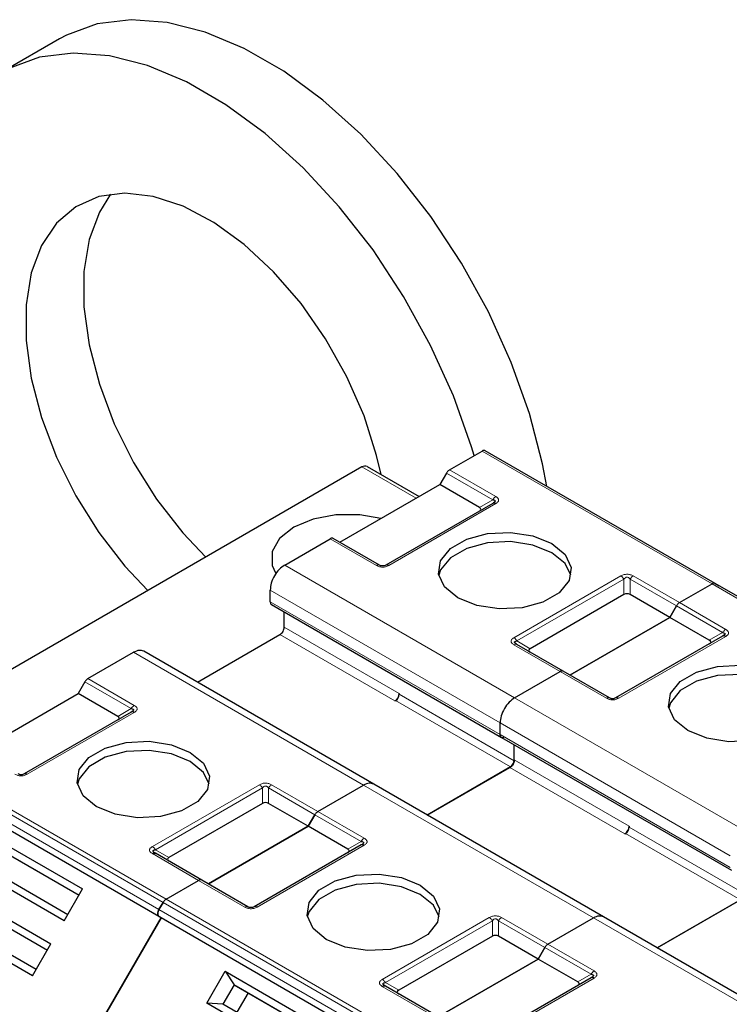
# Model space of a CAD drawing. Header units: millimetres. Extents: x 5 to 418, y 2 to 292.
# Tile 32 of 52: x 245 to 255, y 137 to 150. Entities that reach past the tile are written whole.
import ezdxf

# ---------------------------------------------------------------- set-up
doc = ezdxf.new("R2010")
doc.units = ezdxf.units.MM

msp = doc.modelspace()

# ---------------------------------------------------------------- linework, layer by layer
at = {"color": 7, "linetype": 'Continuous', "lineweight": 25}
for p, q in [((245.8575, 149.6466), (245.1033, 149.2112)), ((250.9422, 144.0299), (251.3667, 144.275)), ((254.4048, 142.5481), (251.4067, 144.2789)), ((249.7998, 144.0668), (241.893, 139.5024)), ((249.8665, 144.0734), (250.5458, 143.6813)), ((250.9022, 143.9877), (250.815, 143.8367)), ((249.5139, 143.0856), (250.815, 143.8367)), ((251.3313, 143.5387), (250.815, 143.8367)), ((251.5056, 143.5931), (250.1102, 142.7876)), ((251.5173, 143.6006), (251.5093, 143.5949)), ((248.7927, 142.789), (249.3868, 143.132)), ((250.0302, 142.7876), (249.4268, 143.136)), ((248.6041, 142.31), (248.6041, 142.4624)), ((253.9403, 142.2991), (254.3648, 142.5442)), ((253.9403, 142.2991), (254.3648, 142.5442)), ((257.403, 140.8174), (254.4048, 142.5481)), ((254.4048, 142.5481), (254.4577, 142.5176)), ((253.2169, 142.404), (251.9958, 141.6991)), ((253.8132, 142.1059), (253.2969, 142.404)), ((248.6207, 142.2734), (251.6188, 140.5426)), ((248.788, 141.9806), (248.788, 142.1768)), ((253.9003, 142.2569), (253.8132, 142.1059)), ((253.8132, 142.1059), (253.9003, 142.2569)), ((252.5121, 141.3548), (253.8132, 142.1059)), ((253.8132, 142.1059), (252.5121, 141.3548)), ((254.3294, 141.8079), (253.8132, 142.1059)), ((247.6547, 141.2611), (248.7314, 141.8827)), ((254.5037, 141.8624), (253.1083, 141.0568)), ((254.5154, 141.8698), (254.5074, 141.8641)), ((249.9537, 139.9339), (246.9555, 141.6647)), ((252.4249, 141.4052), (251.8215, 141.7535)), ((246.2281, 141.3085), (246.8222, 141.6515)), ((253.0283, 141.0568), (252.4249, 141.4052)), ((251.7908, 141.0582), (252.3849, 141.4012)), ((251.7908, 141.0582), (252.3849, 141.4012)), ((246.1881, 141.2663), (246.101, 141.1154)), ((244.7999, 140.3643), (246.101, 141.1154)), ((246.6172, 140.8173), (246.101, 141.1154)), ((250.2305, 141.0173), (250.2399, 141.0227)), ((250.287, 141.1153), (250.287, 141.1044)), ((246.7915, 140.8718), (245.3962, 140.0663)), ((251.6023, 140.5792), (251.6023, 140.7316)), ((251.6023, 140.5792), (251.6023, 140.7316)), ((251.6188, 140.5426), (254.617, 138.8118)), ((251.7861, 140.2499), (251.7861, 140.446)), ((251.7861, 140.239), (251.7861, 140.446)), ((251.739, 140.1573), (250.6528, 139.5303)), ((250.6528, 139.5303), (251.7295, 140.1519)), ((247.1801, 138.1931), (244.182, 139.9239)), ((249.2262, 139.5777), (249.8204, 139.9207)), ((249.2262, 139.5777), (249.8204, 139.9207)), ((252.9518, 138.2031), (249.9537, 139.9339)), ((248.5029, 139.6826), (247.2818, 138.9777)), ((249.0991, 139.3846), (248.5829, 139.6826)), ((249.1862, 139.5355), (249.0991, 139.3846)), ((249.0991, 139.3846), (249.1862, 139.5355)), ((247.798, 138.6335), (249.0991, 139.3846)), ((249.0991, 139.3846), (247.798, 138.6335)), ((249.6154, 139.0866), (249.0991, 139.3846)), ((253.2852, 139.3845), (253.2852, 139.3736)), ((245.0173, 139.226), (246.158, 138.5675)), ((253.2286, 139.2865), (253.238, 139.2919)), ((249.7896, 139.141), (248.3943, 138.3355)), ((245.1366, 139.0495), (246.1114, 138.4868)), ((245.1633, 139.0341), (246.1114, 138.4868)), ((247.1037, 139.0339), (247.0958, 139.0396)), ((247.7109, 138.6838), (247.1075, 139.0321)), ((245.9181, 138.152), (244.7774, 138.8105)), ((245.9647, 138.2327), (244.99, 138.7954)), ((247.2463, 138.4348), (247.6709, 138.6798)), ((247.2463, 138.4348), (247.6709, 138.6798)), ((248.3143, 138.3355), (247.7109, 138.6838)), ((244.604, 138.5101), (245.7447, 137.8516)), ((245.9181, 138.152), (246.158, 138.5675)), ((244.7233, 138.3336), (245.698, 137.7708)), ((247.2063, 138.3925), (247.1534, 138.3009)), ((247.1534, 138.3009), (247.2063, 138.3925)), ((254.7371, 138.4265), (253.651, 137.7995)), ((253.651, 137.7995), (254.7277, 138.4211)), ((244.75, 138.3182), (245.698, 137.7708)), ((247.1534, 138.2085), (247.1801, 138.1931)), ((247.1534, 138.2085), (247.1801, 138.1931)), ((255.9499, 136.4723), (252.9518, 138.2031)), ((245.5048, 137.4361), (244.3641, 138.0946)), ((245.5514, 137.5168), (244.5766, 138.0795)), ((245.5134, 135.3064), (247.1801, 138.1931)), ((247.1801, 138.1931), (245.5134, 135.3064)), ((250.1782, 136.4623), (247.1801, 138.1931)), ((252.2244, 137.8469), (252.8185, 138.1899)), ((252.2244, 137.8469), (252.8185, 138.1899)), ((251.501, 137.9518), (250.2799, 137.2469)), ((252.0972, 137.6538), (251.581, 137.9518)), ((245.5048, 137.4361), (245.7447, 137.8516)), ((252.0972, 137.6538), (252.1844, 137.8047)), ((252.1844, 137.8047), (252.0972, 137.6538)), ((252.0972, 137.6538), (250.7962, 136.9027)), ((250.7962, 136.9027), (252.0972, 137.6538)), ((252.6135, 137.3558), (252.0972, 137.6538)), ((247.7755, 137.0797), (248.0155, 137.4953)), ((248.0155, 137.4953), (249.1562, 136.8368)), ((248.0155, 137.4953), (248.1348, 137.3187)), ((248.1348, 137.3187), (247.9881, 137.0646)), ((248.1348, 137.3187), (249.1095, 136.756)), ((248.1348, 137.3187), (248.1614, 137.3033)), ((248.1614, 137.3033), (249.1095, 136.756)), ((250.1019, 137.3031), (250.0939, 137.3088)), ((250.709, 136.953), (250.1056, 137.3014)), ((252.7878, 137.4102), (251.3924, 136.6047)), ((248.3148, 137.2148), (248.1681, 136.9607)), ((248.9162, 136.4212), (247.7755, 137.0797)), ((247.9881, 137.0646), (247.7755, 137.0797)), ((248.9628, 136.5019), (247.9881, 137.0646))]:
    msp.add_line(p, q, dxfattribs=at)
at = {"color": 7, "linetype": 'Continuous', "lineweight": 18}
for p, q in [((254.3648, 142.5442), (251.3667, 144.275)), ((250.5067, 143.6587), (249.7998, 144.0668)), ((250.9022, 143.9877), (251.5056, 143.6393)), ((250.9422, 144.0299), (251.5456, 143.6815)), ((251.5456, 143.5892), (250.1502, 142.7837)), ((251.3313, 143.5387), (251.5056, 143.6393)), ((249.9902, 142.7837), (249.3868, 143.132)), ((248.7927, 142.789), (251.7908, 141.0582)), ((251.7815, 141.8419), (253.1769, 142.6474)), ((251.8215, 141.7997), (253.2169, 142.6052)), ((253.2169, 142.404), (253.2169, 142.6052)), ((253.2969, 142.6052), (253.9003, 142.2569)), ((253.2969, 142.6052), (253.2969, 142.404)), ((253.3369, 142.6474), (253.9403, 142.2991)), ((248.6041, 142.4624), (251.6023, 140.7316)), ((257.363, 140.8134), (254.3648, 142.5442)), ((251.6023, 140.5792), (248.6041, 142.31)), ((253.9003, 142.2569), (254.5037, 141.9085)), ((253.9403, 142.2991), (254.5437, 141.9508)), ((248.788, 141.9806), (250.287, 141.1153)), ((248.7314, 141.8827), (250.2305, 141.0173)), ((251.8215, 141.7997), (251.9958, 141.6991)), ((254.5437, 141.8584), (253.1483, 141.0529)), ((254.3294, 141.8079), (254.5037, 141.9085)), ((252.3849, 141.4012), (251.7815, 141.7495)), ((249.8204, 139.9207), (246.8222, 141.6515)), ((246.2281, 141.3085), (246.8315, 140.9602)), ((252.9883, 141.0529), (252.3849, 141.4012)), ((246.1881, 141.2663), (246.7915, 140.918)), ((250.2399, 141.0227), (251.739, 140.1573)), ((250.287, 141.1044), (251.7861, 140.239)), ((251.7908, 141.0582), (254.789, 139.3274)), ((246.6172, 140.8173), (246.7915, 140.918)), ((246.8315, 140.8678), (245.4362, 140.0623)), ((251.6023, 140.7316), (254.6004, 139.0009)), ((254.6004, 138.8484), (251.6023, 140.5792)), ((251.7861, 140.2499), (253.2852, 139.3845)), ((244.2082, 140.1233), (247.2063, 138.3925)), ((244.2482, 140.1655), (247.2463, 138.4348)), ((251.7295, 140.1519), (253.2286, 139.2865)), ((244.1553, 140.0317), (247.1534, 138.3009)), ((247.1534, 138.2085), (244.1553, 139.9393)), ((247.0675, 139.1205), (248.4629, 139.9261)), ((247.1075, 139.0783), (248.5029, 139.8838)), ((248.5029, 139.6826), (248.5029, 139.8838)), ((248.5829, 139.8838), (249.1862, 139.5355)), ((248.5829, 139.8838), (248.5829, 139.6826)), ((248.6229, 139.9261), (249.2262, 139.5777)), ((252.8185, 138.1899), (249.8204, 139.9207)), ((249.1862, 139.5355), (249.7896, 139.1872)), ((249.2262, 139.5777), (249.8296, 139.2294)), ((253.2852, 139.3736), (254.7842, 138.5082)), ((253.238, 139.2919), (254.7371, 138.4265)), ((249.8296, 139.137), (248.4343, 138.3315)), ((249.6154, 139.0866), (249.7896, 139.1872)), ((247.6709, 138.6798), (247.0675, 139.0282)), ((247.1075, 139.0783), (247.2818, 138.9777)), ((248.2743, 138.3315), (247.6709, 138.6798)), ((247.2063, 138.3925), (250.2045, 136.6618)), ((247.2463, 138.4348), (250.2445, 136.704)), ((247.1534, 138.3009), (250.1516, 136.5701)), ((250.1516, 136.4777), (247.1534, 138.2085)), ((250.0656, 137.3898), (251.461, 138.1953)), ((251.621, 138.1953), (252.2244, 137.8469)), ((250.1056, 137.3475), (251.501, 138.1531)), ((251.501, 137.9518), (251.501, 138.1531)), ((251.581, 138.1531), (252.1844, 137.8047)), ((251.581, 138.1531), (251.581, 137.9518)), ((255.8166, 136.4591), (252.8185, 138.1899)), ((252.2244, 137.8469), (252.8278, 137.4986)), ((252.1844, 137.8047), (252.7878, 137.4564)), ((252.6135, 137.3558), (252.7878, 137.4564)), ((250.669, 136.9491), (250.0656, 137.2974)), ((250.1056, 137.3475), (250.2799, 137.2469)), ((252.8278, 137.4062), (251.4324, 136.6007))]:
    msp.add_line(p, q, dxfattribs=at)
at = {"color": 7, "linetype": 'Continuous', "lineweight": 25, "flags": 128}
for points in [[(252.211, 143.8146), (252.1554, 144.1062), (251.983, 144.7658), (251.7462, 145.4302), (251.4494, 146.0872), (251.0981, 146.7244), (250.6988, 147.33), (250.259, 147.8927), (249.7869, 148.402), (249.2913, 148.8485), (248.7814, 149.2238), (248.2666, 149.521), (247.7567, 149.7344), (247.2611, 149.8602), (246.789, 149.8959), (246.3492, 149.841), (245.9499, 149.6963), (245.8575, 149.6466)], [(251.2634, 144.2153), (251.2288, 144.3304), (250.992, 144.9948), (250.6951, 145.6518), (250.3438, 146.289), (249.9445, 146.8946), (249.5048, 147.4573), (249.0327, 147.9666), (248.537, 148.4131), (248.0271, 148.7884), (247.5124, 149.0855), (247.0025, 149.299), (246.5068, 149.4247), (246.0347, 149.4605), (245.5949, 149.4055), (245.1957, 149.2609), (244.8444, 149.0294), (244.5475, 148.7151), (244.3107, 148.3241), (244.1384, 147.8635), (244.0336, 147.342), (243.9985, 146.7693)], [(250.0494, 143.9678), (249.9921, 144.216), (249.8275, 144.7318), (249.6036, 145.2435), (249.327, 145.7365), (249.0056, 146.1965), (248.6486, 146.6104), (248.2663, 146.9663), (247.8698, 147.2538), (247.4704, 147.4648), (247.0796, 147.5932), (246.7086, 147.6352), (246.3682, 147.5897), (246.0681, 147.4579), (245.8169, 147.2437), (245.622, 146.9532), (245.4888, 146.5949), (245.4212, 146.1788), (245.4212, 145.7172), (245.4888, 145.2232), (245.622, 144.711), (245.8169, 144.1954), (246.0681, 143.6913), (246.3682, 143.213), (246.7086, 142.7745), (247.0087, 142.4556)], [(246.5236, 147.6219), (246.3762, 147.3887), (246.243, 147.0303), (246.1755, 146.6143), (246.1755, 146.1526), (246.243, 145.6586), (246.3762, 145.1464), (246.5712, 144.6309), (246.8223, 144.1267), (247.1224, 143.6484), (247.4629, 143.2099), (247.7629, 142.891)], [(250.0484, 143.3941), (249.7741, 143.4433), (249.4612, 143.4433), (249.1637, 143.3875), (248.9105, 143.2813), (248.7266, 143.1352), (248.63, 142.9634), (248.63, 142.7828), (248.6714, 142.6864)], [(251.0507, 142.3618), (250.8781, 142.5041), (250.8002, 142.6719), (250.8264, 142.845), (250.9536, 143.0025), (251.1664, 143.1254), (251.4392, 143.1988), (251.7391, 143.214), (252.0298, 143.169), (252.2764, 143.0693)], [(252.2764, 142.9496), (252.0298, 143.0492), (251.7391, 143.0942), (251.4392, 143.0791), (251.1664, 143.0056), (250.9536, 142.8828), (250.8264, 142.7253), (250.8031, 142.6557)], [(252.2764, 143.0693), (252.449, 142.927), (252.5269, 142.7591), (252.5007, 142.5861), (252.3735, 142.4286), (252.1606, 142.3057), (251.8879, 142.2323), (251.588, 142.2171), (251.2973, 142.2621), (251.0507, 142.3618)], [(252.524, 142.6557), (252.449, 142.8072), (252.2764, 142.9496)], [(254.0489, 140.631), (253.8762, 140.7733), (253.7983, 140.9412), (253.8245, 141.1142), (253.9517, 141.2717), (254.1646, 141.3946), (254.4374, 141.468), (254.7372, 141.4832), (255.028, 141.4382), (255.2745, 141.3385)], [(255.2745, 141.2188), (255.028, 141.3184), (254.7372, 141.3634), (254.4374, 141.3483), (254.1646, 141.2748), (253.9517, 141.152), (253.8245, 140.9945), (253.8012, 140.9249)], [(255.2745, 141.3385), (255.4471, 141.1962), (255.525, 141.0284), (255.4988, 140.8553), (255.3716, 140.6978), (255.1588, 140.5749), (254.886, 140.5015), (254.5861, 140.4863), (254.2954, 140.5313), (254.0489, 140.631)], [(246.3367, 139.6404), (246.164, 139.7827), (246.0861, 139.9506), (246.1124, 140.1237), (246.2396, 140.2812), (246.4524, 140.404), (246.7252, 140.4775), (247.025, 140.4926), (247.3158, 140.4476), (247.5623, 140.348)], [(247.5623, 140.2282), (247.3158, 140.3279), (247.025, 140.3728), (246.7252, 140.3577), (246.4524, 140.2843), (246.2396, 140.1614), (246.1124, 140.0039), (246.0891, 139.9343)], [(247.5623, 140.348), (247.735, 140.2056), (247.8129, 140.0378), (247.7866, 139.8647), (247.6594, 139.7072), (247.4466, 139.5843), (247.1738, 139.5109), (246.874, 139.4958), (246.5832, 139.5407), (246.3367, 139.6404)], [(247.8099, 139.9343), (247.735, 140.0859), (247.5623, 140.2282)], [(249.3348, 137.9096), (249.1622, 138.052), (249.0843, 138.2198), (249.1105, 138.3929), (249.2377, 138.5504), (249.4505, 138.6732), (249.7233, 138.7467), (250.0232, 138.7618), (250.3139, 138.7168), (250.5605, 138.6172)], [(250.5605, 138.4974), (250.3139, 138.5971), (250.0232, 138.6421), (249.7233, 138.6269), (249.4505, 138.5535), (249.2377, 138.4306), (249.1105, 138.2731), (249.0872, 138.2035)], [(250.5605, 138.6172), (250.7331, 138.4748), (250.811, 138.307), (250.7848, 138.1339), (250.6576, 137.9764), (250.4447, 137.8536), (250.1719, 137.7801), (249.8721, 137.765), (249.5814, 137.81), (249.3348, 137.9096)], [(250.8081, 138.2035), (250.7331, 138.3551), (250.5605, 138.4974)]]:
    msp.add_lwpolyline(points, dxfattribs=at)
at = {"color": 7, "linetype": 'Continuous', "lineweight": 25}
for centre, radius, start, end in [((249.8388, 144.0123), 0.0671, 65.68605, 125.61817), ((250.1642, 141.1208), 0.1229, 302.60548, 357.39452), ((250.1847, 141.109), 0.1025, 302.60548, 357.39452), ((253.1624, 139.3901), 0.1229, 302.60548, 357.39452), ((253.1828, 139.3782), 0.1025, 302.60548, 357.39452)]:
    msp.add_arc(centre, radius, start, end, dxfattribs=at)
at = {"color": 7, "linetype": 'Continuous', "lineweight": 18}
for centre, radius, start, end in [((251.805, 141.7168), 0.0402, 65.68605, 125.61817), ((246.8926, 140.8623), 0.1154, 121.95467, 151.14439), ((249.8907, 139.1315), 0.1154, 121.95467, 151.14439), ((252.8889, 137.4007), 0.1154, 121.95467, 151.14439)]:
    msp.add_arc(centre, radius, start, end, dxfattribs=at)
at = {"color": 7, "linetype": 'Continuous', "lineweight": 25}
for centre, major_axis, ratio, start_param, end_param in [((251.2113, 143.5156), (0.1386, 0), 0.3332972, 5.7595865, 6.8067841), ((253.2569, 142.3347), (0.08, 0), 0.9998916, 1.0471975, 2.0943951), ((254.2094, 141.7848), (0.1386, 0), 0.3332972, 5.7595865, 6.8067841), ((252.1158, 141.676), (0.1386, 0), 0.3332972, 2.6179939, 3.6651914), ((246.4972, 140.7942), (0.1386, 0), 0.3332972, 5.7595865, 6.8067841), ((248.5429, 139.6133), (0.08, 0), 0.9998916, 1.0471975, 2.0943951), ((247.4018, 138.9546), (0.1386, 0), 0.3332972, 2.6179939, 3.6651915), ((249.4954, 139.0635), (0.1386, 0), 0.3332972, 5.7595865, 6.8067841), ((251.541, 137.8825), (0.08, 0), 0.9998916, 1.0471975, 2.0943951), ((252.4935, 137.3327), (0.1386, 0), 0.3332972, 5.7595865, 6.8067841), ((250.3999, 137.2238), (0.1386, 0), 0.3332972, 2.6179939, 3.6651915)]:
    msp.add_ellipse(centre, major_axis=major_axis, ratio=ratio, start_param=start_param, end_param=end_param, dxfattribs=at)
for points in [[(251.4067, 144.2789), (251.4039, 144.2802), (251.3984, 144.2827), (251.3885, 144.2829), (251.3778, 144.2807), (251.3704, 144.2769), (251.3667, 144.275)], [(250.9422, 144.0299), (250.9385, 144.0275), (250.931, 144.0227), (250.9204, 144.0127), (250.9105, 144.001), (250.9049, 143.9921), (250.9022, 143.9877)], [(251.5456, 143.5892), (251.5419, 143.5911), (251.5344, 143.5949), (251.5238, 143.5971), (251.5139, 143.5969), (251.5083, 143.5944), (251.5056, 143.5931)], [(249.4268, 143.136), (249.424, 143.1372), (249.4185, 143.1397), (249.4086, 143.1399), (249.3979, 143.1377), (249.3905, 143.1339), (249.3868, 143.132)], [(248.7927, 142.789), (248.768, 142.7715), (248.7186, 142.7364), (248.6562, 142.6501), (248.6126, 142.5529), (248.607, 142.4926), (248.6041, 142.4624)], [(254.4048, 142.5481), (254.4021, 142.5494), (254.3965, 142.5519), (254.3866, 142.5521), (254.3759, 142.5499), (254.3685, 142.5461), (254.3648, 142.5442)], [(254.4048, 142.5481), (254.4021, 142.5494), (254.3965, 142.5519), (254.3866, 142.5521), (254.3759, 142.5499), (254.3685, 142.5461), (254.3648, 142.5442)], [(253.9403, 142.2991), (253.9366, 142.2967), (253.9292, 142.292), (253.9185, 142.2819), (253.9086, 142.2702), (253.9031, 142.2613), (253.9003, 142.2569)], [(253.9403, 142.2991), (253.9366, 142.2967), (253.9292, 142.292), (253.9185, 142.2819), (253.9086, 142.2702), (253.9031, 142.2613), (253.9003, 142.2569)], [(248.7314, 141.8827), (248.7388, 141.8879), (248.7537, 141.8984), (248.7723, 141.9243), (248.7854, 141.9535), (248.7871, 141.9716), (248.788, 141.9806)], [(254.5437, 141.8584), (254.54, 141.8603), (254.5326, 141.8641), (254.5219, 141.8663), (254.512, 141.8661), (254.5065, 141.8636), (254.5037, 141.8624)], [(252.4249, 141.4052), (252.4222, 141.4064), (252.4166, 141.4089), (252.4067, 141.4091), (252.396, 141.4069), (252.3886, 141.4031), (252.3849, 141.4012)], [(252.4249, 141.4052), (252.4222, 141.4064), (252.4166, 141.4089), (252.4067, 141.4091), (252.396, 141.4069), (252.3886, 141.4031), (252.3849, 141.4012)], [(246.2281, 141.3085), (246.2244, 141.3061), (246.217, 141.3014), (246.2063, 141.2913), (246.1964, 141.2796), (246.1909, 141.2707), (246.1881, 141.2663)], [(251.7908, 141.0582), (251.7661, 141.0407), (251.7167, 141.0056), (251.6544, 140.9193), (251.6108, 140.8221), (251.6051, 140.7618), (251.6023, 140.7316)], [(251.7908, 141.0582), (251.7661, 141.0407), (251.7167, 141.0056), (251.6544, 140.9193), (251.6108, 140.8221), (251.6051, 140.7618), (251.6023, 140.7316)], [(246.8315, 140.8678), (246.8278, 140.8697), (246.8204, 140.8735), (246.8097, 140.8758), (246.7998, 140.8755), (246.7943, 140.873), (246.7915, 140.8718)], [(251.6588, 140.5465), (251.6514, 140.5433), (251.6366, 140.5367), (251.6179, 140.541), (251.6048, 140.555), (251.6031, 140.5711), (251.6023, 140.5792)], [(251.7295, 140.1519), (251.737, 140.1571), (251.7518, 140.1677), (251.7705, 140.1936), (251.7836, 140.2227), (251.7853, 140.2408), (251.7861, 140.2499)], [(251.7861, 140.239), (251.7854, 140.2314), (251.784, 140.2163), (251.7731, 140.1921), (251.7575, 140.1705), (251.7452, 140.1617), (251.739, 140.1573)], [(249.2262, 139.5777), (249.2225, 139.5754), (249.2151, 139.5706), (249.2045, 139.5605), (249.1945, 139.5489), (249.189, 139.54), (249.1862, 139.5355)], [(249.2262, 139.5777), (249.2225, 139.5754), (249.2151, 139.5706), (249.2045, 139.5605), (249.1945, 139.5489), (249.189, 139.54), (249.1862, 139.5355)], [(249.8296, 139.137), (249.8259, 139.1389), (249.8185, 139.1427), (249.8079, 139.145), (249.7979, 139.1448), (249.7924, 139.1423), (249.7896, 139.141)], [(247.0675, 139.0282), (247.0712, 139.0301), (247.0786, 139.0339), (247.0893, 139.0361), (247.0992, 139.0359), (247.1047, 139.0334), (247.1075, 139.0321)], [(247.7109, 138.6838), (247.7081, 138.6851), (247.7026, 138.6876), (247.6927, 138.6878), (247.682, 138.6855), (247.6746, 138.6817), (247.6709, 138.6798)], [(247.7109, 138.6838), (247.7081, 138.6851), (247.7026, 138.6876), (247.6927, 138.6878), (247.682, 138.6855), (247.6746, 138.6817), (247.6709, 138.6798)], [(247.2463, 138.4348), (247.2426, 138.4324), (247.2352, 138.4276), (247.2246, 138.4176), (247.2146, 138.4059), (247.2091, 138.397), (247.2063, 138.3925)], [(247.2463, 138.4348), (247.2426, 138.4324), (247.2352, 138.4276), (247.2246, 138.4176), (247.2146, 138.4059), (247.2091, 138.397), (247.2063, 138.3925)], [(247.1534, 138.3009), (247.1488, 138.2915), (247.1395, 138.2726), (247.1355, 138.2444), (247.1395, 138.2207), (247.1488, 138.2126), (247.1534, 138.2085)], [(247.1534, 138.2085), (247.1488, 138.2126), (247.1395, 138.2207), (247.1355, 138.2444), (247.1395, 138.2726), (247.1488, 138.2915), (247.1534, 138.3009)], [(252.2244, 137.8469), (252.2207, 137.8446), (252.2133, 137.8398), (252.2026, 137.8297), (252.1927, 137.8181), (252.1871, 137.8092), (252.1844, 137.8047)], [(252.2244, 137.8469), (252.2207, 137.8446), (252.2133, 137.8398), (252.2026, 137.8297), (252.1927, 137.8181), (252.1871, 137.8092), (252.1844, 137.8047)], [(250.0656, 137.2974), (250.0693, 137.2993), (250.0767, 137.3031), (250.0874, 137.3053), (250.0973, 137.3051), (250.1029, 137.3026), (250.1056, 137.3014)], [(252.8278, 137.4062), (252.8241, 137.4081), (252.8167, 137.4119), (252.806, 137.4142), (252.7961, 137.414), (252.7905, 137.4115), (252.7878, 137.4102)]]:
    msp.add_open_spline(points, degree=3, dxfattribs=at)
at = {"color": 7, "linetype": 'Continuous', "lineweight": 18}
for points in [[(251.5456, 143.6815), (251.5419, 143.6792), (251.5344, 143.6744), (251.5238, 143.6643), (251.5139, 143.6527), (251.5083, 143.6438), (251.5056, 143.6393)], [(250.0302, 142.7876), (250.0274, 142.7889), (250.0219, 142.7914), (250.012, 142.7916), (250.0013, 142.7893), (249.9939, 142.7856), (249.9902, 142.7837)], [(250.1502, 142.7837), (250.1465, 142.7856), (250.1391, 142.7893), (250.1284, 142.7916), (250.1185, 142.7914), (250.113, 142.7889), (250.1102, 142.7876)], [(253.1769, 142.6474), (253.1806, 142.645), (253.188, 142.6403), (253.1987, 142.6302), (253.2086, 142.6186), (253.2141, 142.6097), (253.2169, 142.6052)], [(253.2969, 142.6052), (253.2997, 142.6097), (253.3052, 142.6186), (253.3151, 142.6302), (253.3258, 142.6403), (253.3332, 142.645), (253.3369, 142.6474)], [(254.5437, 141.9508), (254.54, 141.9484), (254.5326, 141.9436), (254.5219, 141.9336), (254.512, 141.9219), (254.5065, 141.913), (254.5037, 141.9085)], [(251.7815, 141.8419), (251.7852, 141.8395), (251.7927, 141.8348), (251.8033, 141.8247), (251.8132, 141.813), (251.8188, 141.8041), (251.8215, 141.7997)], [(253.0283, 141.0568), (253.0256, 141.0581), (253.02, 141.0606), (253.0101, 141.0608), (252.9994, 141.0586), (252.992, 141.0548), (252.9883, 141.0529)], [(253.1483, 141.0529), (253.1446, 141.0548), (253.1372, 141.0586), (253.1266, 141.0608), (253.1166, 141.0606), (253.1111, 141.0581), (253.1083, 141.0568)], [(245.4362, 140.0623), (245.4325, 140.0642), (245.425, 140.068), (245.4144, 140.0702), (245.4045, 140.07), (245.3989, 140.0675), (245.3962, 140.0663)], [(248.4629, 139.9261), (248.4666, 139.9237), (248.474, 139.9189), (248.4846, 139.9089), (248.4945, 139.8972), (248.5001, 139.8883), (248.5029, 139.8838)], [(248.5829, 139.8838), (248.5856, 139.8883), (248.5912, 139.8972), (248.6011, 139.9089), (248.6117, 139.9189), (248.6191, 139.9237), (248.6229, 139.9261)], [(247.0675, 139.1205), (247.0712, 139.1182), (247.0786, 139.1134), (247.0893, 139.1033), (247.0992, 139.0917), (247.1047, 139.0828), (247.1075, 139.0783)], [(248.3143, 138.3355), (248.3115, 138.3367), (248.306, 138.3392), (248.2961, 138.3394), (248.2854, 138.3372), (248.278, 138.3334), (248.2743, 138.3315)], [(248.4343, 138.3315), (248.4306, 138.3334), (248.4232, 138.3372), (248.4125, 138.3394), (248.4026, 138.3392), (248.3971, 138.3367), (248.3943, 138.3355)], [(251.461, 138.1953), (251.4647, 138.1929), (251.4721, 138.1881), (251.4828, 138.1781), (251.4927, 138.1664), (251.4982, 138.1575), (251.501, 138.1531)], [(251.581, 138.1531), (251.5838, 138.1575), (251.5893, 138.1664), (251.5992, 138.1781), (251.6099, 138.1881), (251.6173, 138.1929), (251.621, 138.1953)], [(250.0656, 137.3898), (250.0693, 137.3874), (250.0767, 137.3826), (250.0874, 137.3726), (250.0973, 137.3609), (250.1029, 137.352), (250.1056, 137.3475)]]:
    msp.add_open_spline(points, degree=3, dxfattribs=at)
at = {"color": 7, "linetype": 'Continuous', "lineweight": 25}
for points, knots in [([(251.5056, 143.6393), (251.5142, 143.6381), (251.5263, 143.6364), (251.5356, 143.6289), (251.537, 143.6221), (251.534, 143.615), (251.5243, 143.6047), (251.5133, 143.5979), (251.5056, 143.5931)], [0, 0, 0, 0, 0.2915567, 0.4094353, 0.5237228, 0.6250088, 0.734944, 1, 1, 1, 1]), ([(250.1102, 142.7876), (250.1046, 142.7847), (250.0967, 142.7806), (250.0801, 142.7772), (250.068, 142.7766), (250.0566, 142.7778), (250.0425, 142.7812), (250.0353, 142.785), (250.0302, 142.7876)], [0, 0, 0, 0, 0.29155666, 0.40943532, 0.52372283, 0.62500884, 0.73494402, 1, 1, 1, 1]), ([(248.6041, 142.31), (248.6051, 142.3022), (248.607, 142.2866), (248.6146, 142.2746), (248.6207, 142.2734), (248.6207, 142.2734)], [0, 0, 0, 0, 0.4999489, 0.9998979, 1, 1, 1, 1]), ([(251.8215, 141.7535), (251.8131, 141.7587), (251.8014, 141.766), (251.7922, 141.7769), (251.7899, 141.7837), (251.792, 141.7896), (251.8012, 141.7963), (251.813, 141.7983), (251.8215, 141.7997)], [0, 0, 0, 0, 0.288782, 0.3996105, 0.4976777, 0.5951187, 0.7063928, 1, 1, 1, 1]), ([(254.5037, 141.9085), (254.5123, 141.9073), (254.5244, 141.9056), (254.5337, 141.8981), (254.5351, 141.8913), (254.5321, 141.8842), (254.5224, 141.8739), (254.5114, 141.8671), (254.5037, 141.8624)], [0, 0, 0, 0, 0.2915567, 0.4094353, 0.5237228, 0.6250088, 0.734944, 1, 1, 1, 1]), ([(246.9555, 141.6647), (246.9361, 141.6717), (246.8971, 141.6858), (246.8472, 141.6629), (246.8222, 141.6515)], [0, 0, 0, 0, 0.4999489, 1, 1, 1, 1]), ([(251.8131, 141.7567), (251.81, 141.7587), (251.8042, 141.7627), (251.8011, 141.7669), (251.7996, 141.7689)], [0, 0, 0, 0, 0.52568951, 1, 1, 1, 1]), ([(253.1083, 141.0568), (253.1027, 141.0539), (253.0948, 141.0498), (253.0783, 141.0464), (253.0661, 141.0459), (253.0547, 141.0471), (253.0407, 141.0504), (253.0334, 141.0542), (253.0283, 141.0568)], [0, 0, 0, 0, 0.29155666, 0.40943532, 0.52372283, 0.62500884, 0.73494402, 1, 1, 1, 1]), ([(246.7915, 140.918), (246.8, 140.9167), (246.8117, 140.9148), (246.8209, 140.9081), (246.8232, 140.9024), (246.8211, 140.8955), (246.8119, 140.8844), (246.8001, 140.8771), (246.7915, 140.8718)], [0, 0, 0, 0, 0.288782, 0.3996105, 0.4976777, 0.5951187, 0.7063928, 1, 1, 1, 1]), ([(246.8135, 140.8872), (246.812, 140.8852), (246.8089, 140.881), (246.8031, 140.877), (246.8, 140.8749)], [0, 0, 0, 0, 0.4744804, 1, 1, 1, 1]), ([(251.6023, 140.5792), (251.6032, 140.5714), (251.6052, 140.5558), (251.6127, 140.5438), (251.6188, 140.5426), (251.6188, 140.5426)], [0, 0, 0, 0, 0.4999489, 0.9998979, 1, 1, 1, 1]), ([(245.3962, 140.0663), (245.3905, 140.0633), (245.3826, 140.0592), (245.3661, 140.0559), (245.354, 140.0553), (245.3425, 140.0565), (245.3285, 140.0598), (245.3213, 140.0636), (245.3162, 140.0663)], [0, 0, 0, 0, 0.29155666, 0.40943532, 0.52372283, 0.62500884, 0.73494402, 1, 1, 1, 1]), ([(249.9537, 139.9339), (249.9342, 139.9409), (249.8953, 139.955), (249.8453, 139.9321), (249.8204, 139.9207)], [0, 0, 0, 0, 0.4999489, 1, 1, 1, 1]), ([(249.9537, 139.9339), (249.9342, 139.9409), (249.8953, 139.955), (249.8453, 139.9321), (249.8204, 139.9207)], [0, 0, 0, 0, 0.49994893, 1, 1, 1, 1]), ([(249.7896, 139.1872), (249.7981, 139.1859), (249.8098, 139.1841), (249.819, 139.1773), (249.8213, 139.1716), (249.8192, 139.1648), (249.81, 139.1536), (249.7982, 139.1463), (249.7896, 139.141)], [0, 0, 0, 0, 0.288782, 0.3996105, 0.4976777, 0.5951187, 0.7063928, 1, 1, 1, 1]), ([(249.8116, 139.1564), (249.8101, 139.1544), (249.807, 139.1502), (249.8012, 139.1462), (249.7981, 139.1442)], [0, 0, 0, 0, 0.47448042, 1, 1, 1, 1]), ([(247.1075, 139.0321), (247.0989, 139.0374), (247.0868, 139.0449), (247.0775, 139.0564), (247.0761, 139.0637), (247.0791, 139.0697), (247.0888, 139.0756), (247.0997, 139.0772), (247.1075, 139.0783)], [0, 0, 0, 0, 0.2915567, 0.4094353, 0.5237228, 0.6250088, 0.734944, 1, 1, 1, 1]), ([(248.3943, 138.3355), (248.3887, 138.3325), (248.3807, 138.3284), (248.3642, 138.3251), (248.3521, 138.3245), (248.3406, 138.3257), (248.3266, 138.3291), (248.3194, 138.3328), (248.3143, 138.3355)], [0, 0, 0, 0, 0.2915567, 0.4094353, 0.5237228, 0.6250088, 0.734944, 1, 1, 1, 1]), ([(252.9518, 138.2031), (252.9323, 138.2102), (252.8934, 138.2242), (252.8435, 138.2014), (252.8185, 138.1899)], [0, 0, 0, 0, 0.49994893, 1, 1, 1, 1]), ([(252.9518, 138.2031), (252.9323, 138.2102), (252.8934, 138.2242), (252.8435, 138.2014), (252.8185, 138.1899)], [0, 0, 0, 0, 0.4999489, 1, 1, 1, 1]), ([(252.7878, 137.4564), (252.7962, 137.4551), (252.8079, 137.4533), (252.8171, 137.4466), (252.8195, 137.4408), (252.8173, 137.434), (252.8081, 137.4229), (252.7963, 137.4155), (252.7878, 137.4102)], [0, 0, 0, 0, 0.288782, 0.3996105, 0.4976777, 0.5951187, 0.7063928, 1, 1, 1, 1]), ([(252.8097, 137.4256), (252.8082, 137.4236), (252.8051, 137.4194), (252.7993, 137.4154), (252.7963, 137.4134)], [0, 0, 0, 0, 0.47448042, 1, 1, 1, 1]), ([(250.1056, 137.3014), (250.097, 137.3067), (250.0849, 137.3141), (250.0756, 137.3256), (250.0742, 137.3329), (250.0772, 137.339), (250.0869, 137.3448), (250.0979, 137.3464), (250.1056, 137.3475)], [0, 0, 0, 0, 0.2915567, 0.4094353, 0.5237228, 0.6250088, 0.734944, 1, 1, 1, 1])]:
    msp.add_open_spline(points, degree=3, knots=knots, dxfattribs=at)
at = {"color": 7, "linetype": 'Continuous', "lineweight": 18}
for points, knots in [([(251.5456, 143.6815), (251.5568, 143.674), (251.5725, 143.6634), (251.5817, 143.6459), (251.583, 143.6338), (251.5806, 143.6218), (251.5706, 143.6059), (251.5559, 143.5961), (251.5456, 143.5892)], [0, 0, 0, 0, 0.2823256, 0.3956386, 0.5177703, 0.6311071, 0.7404354, 1, 1, 1, 1]), ([(250.1502, 142.7837), (250.1371, 142.7772), (250.1187, 142.7681), (250.0885, 142.7628), (250.0675, 142.762), (250.0467, 142.7634), (250.0191, 142.7692), (250.0022, 142.7777), (249.9902, 142.7837)], [0, 0, 0, 0, 0.2823256, 0.3956386, 0.5177702, 0.6311071, 0.7404354, 1, 1, 1, 1]), ([(253.1769, 142.6474), (253.19, 142.6539), (253.2084, 142.663), (253.2386, 142.6683), (253.2596, 142.6691), (253.2804, 142.6676), (253.308, 142.6619), (253.3249, 142.6534), (253.3369, 142.6474)], [0, 0, 0, 0, 0.2823256, 0.3956386, 0.5177702, 0.6311071, 0.7404354, 1, 1, 1, 1]), ([(253.2169, 142.6052), (253.2225, 142.6122), (253.2304, 142.6221), (253.247, 142.6295), (253.2591, 142.6305), (253.2705, 142.6283), (253.2845, 142.6204), (253.2918, 142.6115), (253.2969, 142.6052)], [0, 0, 0, 0, 0.2915567, 0.4094353, 0.5237228, 0.6250088, 0.734944, 1, 1, 1, 1]), ([(254.5437, 141.9508), (254.5549, 141.9432), (254.5707, 141.9326), (254.5798, 141.9152), (254.5812, 141.903), (254.5787, 141.891), (254.5687, 141.8751), (254.554, 141.8653), (254.5437, 141.8584)], [0, 0, 0, 0, 0.2823256, 0.3956386, 0.5177703, 0.6311071, 0.7404354, 1, 1, 1, 1]), ([(251.7815, 141.7495), (251.771, 141.7566), (251.7557, 141.7669), (251.746, 141.7837), (251.7436, 141.7958), (251.7461, 141.8078), (251.7556, 141.8244), (251.7709, 141.8347), (251.7815, 141.8419)], [0, 0, 0, 0, 0.2646181, 0.3849548, 0.5040288, 0.613968, 0.7305828, 1, 1, 1, 1]), ([(253.1483, 141.0529), (253.1352, 141.0464), (253.1169, 141.0373), (253.0867, 141.032), (253.0656, 141.0312), (253.0449, 141.0327), (253.0173, 141.0384), (253.0003, 141.0469), (252.9883, 141.0529)], [0, 0, 0, 0, 0.2823256, 0.3956386, 0.5177702, 0.6311071, 0.7404354, 1, 1, 1, 1]), ([(246.8315, 140.9602), (246.8421, 140.9531), (246.8574, 140.9429), (246.8671, 140.9261), (246.8694, 140.9139), (246.867, 140.9019), (246.8575, 140.8854), (246.8422, 140.875), (246.8315, 140.8678)], [0, 0, 0, 0, 0.2646181, 0.3849548, 0.5040288, 0.613968, 0.7305828, 1, 1, 1, 1]), ([(245.4362, 140.0623), (245.4231, 140.0558), (245.4047, 140.0467), (245.3745, 140.0414), (245.3534, 140.0407), (245.3327, 140.0421), (245.3051, 140.0478), (245.2881, 140.0563), (245.2762, 140.0623)], [0, 0, 0, 0, 0.2823256, 0.3956386, 0.5177702, 0.6311071, 0.7404354, 1, 1, 1, 1]), ([(248.4629, 139.9261), (248.476, 139.9326), (248.4943, 139.9416), (248.5245, 139.9469), (248.5456, 139.9477), (248.5663, 139.9463), (248.5939, 139.9405), (248.6109, 139.932), (248.6229, 139.9261)], [0, 0, 0, 0, 0.2823256, 0.3956386, 0.5177702, 0.6311071, 0.7404354, 1, 1, 1, 1]), ([(248.5029, 139.8838), (248.5085, 139.8909), (248.5164, 139.9007), (248.5329, 139.9081), (248.545, 139.9091), (248.5565, 139.9069), (248.5705, 139.899), (248.5777, 139.8901), (248.5829, 139.8838)], [0, 0, 0, 0, 0.2915567, 0.4094353, 0.5237228, 0.6250088, 0.734944, 1, 1, 1, 1]), ([(249.8296, 139.2294), (249.8402, 139.2223), (249.8555, 139.2121), (249.8652, 139.1953), (249.8676, 139.1831), (249.8651, 139.1711), (249.8556, 139.1546), (249.8403, 139.1442), (249.8296, 139.137)], [0, 0, 0, 0, 0.2646181, 0.3849548, 0.5040288, 0.613968, 0.7305828, 1, 1, 1, 1]), ([(247.0675, 139.0282), (247.0563, 139.0357), (247.0405, 139.0463), (247.0313, 139.0638), (247.03, 139.0759), (247.0325, 139.0879), (247.0424, 139.1038), (247.0571, 139.1136), (247.0675, 139.1205)], [0, 0, 0, 0, 0.2823256, 0.3956386, 0.5177703, 0.6311071, 0.7404354, 1, 1, 1, 1]), ([(248.4343, 138.3315), (248.4212, 138.325), (248.4028, 138.3159), (248.3726, 138.3106), (248.3516, 138.3099), (248.3308, 138.3113), (248.3032, 138.3171), (248.2862, 138.3255), (248.2743, 138.3315)], [0, 0, 0, 0, 0.28232556, 0.3956386, 0.51777025, 0.63110711, 0.74043539, 1, 1, 1, 1]), ([(251.461, 138.1953), (251.4741, 138.2018), (251.4924, 138.2109), (251.5227, 138.2162), (251.5437, 138.2169), (251.5644, 138.2155), (251.5921, 138.2097), (251.609, 138.2013), (251.621, 138.1953)], [0, 0, 0, 0, 0.2823256, 0.3956386, 0.5177702, 0.6311071, 0.7404354, 1, 1, 1, 1]), ([(251.501, 138.1531), (251.5066, 138.1601), (251.5145, 138.1699), (251.531, 138.1773), (251.5432, 138.1784), (251.5546, 138.1761), (251.5686, 138.1683), (251.5759, 138.1594), (251.581, 138.1531)], [0, 0, 0, 0, 0.2915567, 0.4094353, 0.5237228, 0.6250088, 0.734944, 1, 1, 1, 1]), ([(252.8278, 137.4986), (252.8383, 137.4916), (252.8537, 137.4813), (252.8633, 137.4645), (252.8657, 137.4523), (252.8632, 137.4403), (252.8537, 137.4238), (252.8384, 137.4135), (252.8278, 137.4062)], [0, 0, 0, 0, 0.2646181, 0.3849548, 0.5040288, 0.613968, 0.7305828, 1, 1, 1, 1]), ([(250.0656, 137.2974), (250.0544, 137.305), (250.0386, 137.3156), (250.0295, 137.333), (250.0282, 137.3452), (250.0306, 137.3571), (250.0406, 137.3731), (250.0553, 137.3829), (250.0656, 137.3898)], [0, 0, 0, 0, 0.2823256, 0.3956386, 0.5177703, 0.6311071, 0.7404354, 1, 1, 1, 1])]:
    msp.add_open_spline(points, degree=3, knots=knots, dxfattribs=at)

doc.saveas('drawing.dxf')
